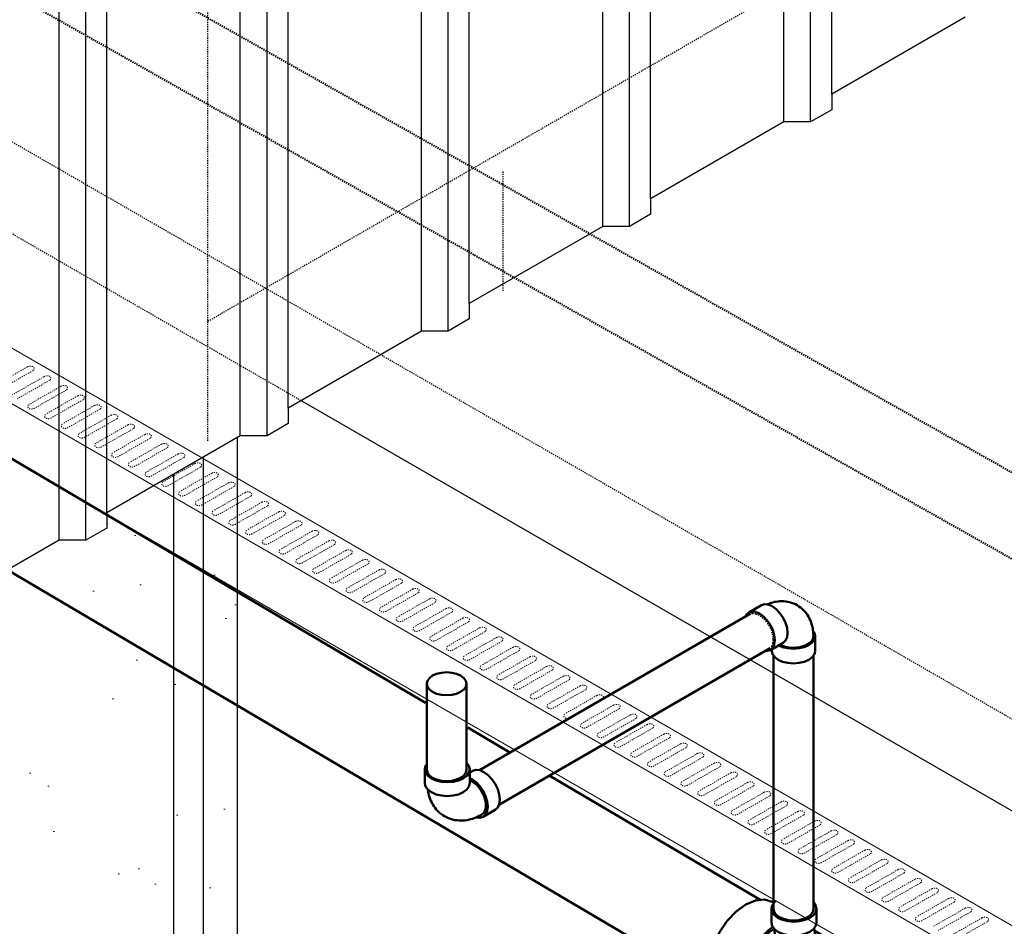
# Model space of a CAD drawing. Header units: inches. Extents: x -17970 to 20481, y 167 to 1796.
# Tile 29 of 35: x 1389 to 1475, y 941 to 1021. Entities that reach past the tile are written whole.
import ezdxf

# ---------------------------------------------------------------- set-up
doc = ezdxf.new("R2010")
doc.units = ezdxf.units.IN
doc.header["$LTSCALE"] = 0.4
doc.header["$MEASUREMENT"] = 0
for name, pattern in [('Dash - 1_16_', [0.1875, 0.125, -0.0625]), ('Dot 1_32_', [0.03125, 0, -0.03125]), ('HIDDEN2', [0.1875, 0.125, -0.0625])]:
    doc.linetypes.add(name, pattern=pattern)
for name, color, linetype in [('G-ANNO-TTLB', 7, 'Continuous'), ('M-ANNO-HATCH', 8, 'Continuous'), ('P-PIPE', 3, 'Continuous')]:
    doc.layers.add(name, color=color, linetype=linetype)
doc.layers.add('M-DETL-LIGHT', color=1, linetype='Continuous', lineweight=0)
doc.layers.add('M-SECT-PATT', color=9, linetype='Continuous', lineweight=18, true_color=0x808080)

# ---------------------------------------------------------------- blocks, each defined once
blk = doc.blocks.new('Bend - PVC - Sch 40 - DWV_USACE - Standard-V19-DRAINAGE ISOMETRIC')
at = {"layer": 'P-PIPE', "color": 90, "lineweight": 50}
for p, q in [((892.597, 266.412), (892.357, 266.551)), ((892.619, 266.704), (892.617, 265.479)), ((896.575, 265.474), (896.577, 266.7)), ((890.378, 263.123), (891.438, 262.51))]:
    blk.add_line(p, q, dxfattribs=at)
for points in [[(892.831, 267.2, 0), (892.686, 266.999, 0), (892.619, 266.703, 0), (892.686, 266.408, 0), (892.884, 266.133, 0), (893.198, 265.896, 0), (893.608, 265.715, 0), (894.086, 265.6, 0), (894.598, 265.561, 0), (895.11, 265.599, 0), (895.587, 265.713, 0), (895.997, 265.894, 0)], [(895.997, 265.894, 0), (896.312, 266.13, 0), (896.509, 266.405, 0), (896.577, 266.7, 0), (896.509, 266.996, 0), (896.369, 267.191, 0)], [(890.376, 263.124, 0), (890.154, 263.33, 0), (890.015, 263.64, 0), (889.968, 264.031, 0), (890.016, 264.477, 0), (890.156, 264.947, 0), (890.379, 265.41, 0), (890.669, 265.834, 0), (891.007, 266.19, 0), (891.369, 266.454, 0)], [(891.369, 266.454, 0), (891.731, 266.607, 0), (892.068, 266.64, 0), (892.358, 266.55, 0)], [(892.43, 265.841, 0), (892.067, 265.578, 0), (891.73, 265.222, 0), (891.44, 264.798, 0), (891.217, 264.335, 0), (891.077, 263.864, 0), (891.028, 263.419, 0), (891.076, 263.027, 0), (891.215, 262.718, 0), (891.437, 262.511, 0), (891.726, 262.421, 0), (892.064, 262.454, 0), (892.07, 262.457, 0)], [(891.553, 262.709, 0), (891.355, 262.892, 0), (891.209, 263.275, 0), (891.209, 263.771, 0), (891.357, 264.322, 0), (891.634, 264.862, 0), (892.006, 265.324, 0), (892.577, 265.733, 0)], [(892.597, 265.912, 0), (892.43, 265.841, 0)], [(895.996, 264.668, 0), (895.586, 264.487, 0), (895.109, 264.374, 0), (894.596, 264.335, 0), (894.084, 264.375, 0), (893.607, 264.489, 0), (893.197, 264.671, 0), (892.883, 264.907, 0), (892.685, 265.183, 0), (892.617, 265.478, 0), (892.617, 265.478, 0)], [(896.575, 265.475, 0), (896.508, 265.18, 0), (896.31, 264.905, 0), (895.996, 264.668, 0)], [(894.832, 262.556, 0), (894.995, 262.657, 0), (895.15, 262.769, 0), (895.296, 262.891, 0), (895.433, 263.021, 0), (895.559, 263.159, 0), (895.675, 263.302, 0), (895.781, 263.451, 0), (895.876, 263.604, 0), (895.961, 263.759, 0), (896.036, 263.918, 0), (896.102, 264.077, 0), (896.159, 264.238, 0), (896.207, 264.399, 0), (896.248, 264.561, 0), (896.281, 264.723, 0), (896.306, 264.885, 0), (896.309, 264.905, 0)], [(894.832, 262.556, 0), (894.663, 262.466, 0), (894.488, 262.388, 0), (894.31, 262.323, 0), (894.128, 262.27, 0), (893.946, 262.23, 0), (893.763, 262.202, 0), (893.582, 262.185, 0), (893.402, 262.179, 0), (893.225, 262.184, 0), (893.05, 262.198, 0), (892.879, 262.222, 0), (892.712, 262.253, 0), (892.548, 262.292, 0), (892.388, 262.339, 0), (892.231, 262.391, 0), (892.078, 262.45, 0), (891.928, 262.515, 0), (891.782, 262.585, 0), (891.639, 262.66, 0), (891.553, 262.709, 0)]]:
    blk.add_polyline3d(points, dxfattribs=at)
blk = doc.blocks.new('Tee Reducing Sanitary - PVC - Sch 40 - DWV - Standard-1119775-DRAINAGE ISOMETRIC ALTERNATE - PLAN 2')
at = {"layer": 'P-PIPE', "color": 90, "lineweight": 50}
for p, q in [((2240.761, -544.961), (2240.653, -545.025)), ((2236.876, -545.563), (2236.877, -546.788)), ((2240.835, -546.786), (2240.834, -545.561)), ((2236.971, -547.536), (2235.359, -548.486)), ((2234.404, -548.706), (2231.591, -550.364)), ((2242.653, -554.604), (2245.467, -552.947)), ((2239.766, -555.963), (2242.504, -554.35)), ((2236.296, -558.35), (2239.11, -556.692))]:
    blk.add_line(p, q, dxfattribs=at)
for points in [[(2237.16, -544.978, 0), (2237.142, -544.992, 0), (2236.944, -545.267, 0), (2236.876, -545.563, 0), (2236.944, -545.858, 0), (2237.141, -546.133, 0), (2237.456, -546.37, 0)], [(2237.456, -546.37, 0), (2237.866, -546.551, 0), (2238.343, -546.665, 0), (2238.855, -546.704, 0), (2239.367, -546.664, 0), (2239.845, -546.55, 0), (2240.255, -546.369, 0), (2240.569, -546.132, 0), (2240.767, -545.857, 0), (2240.834, -545.561, 0), (2240.767, -545.266, 0), (2240.569, -544.99, 0), (2240.481, -544.924, 0)], [(2240.771, -544.955, 0), (2241.444, -544.748, 0), (2242.231, -544.827, 0), (2243.077, -545.188, 0)], [(2243.077, -545.188, 0), (2243.927, -545.805, 0), (2244.721, -546.637, 0), (2245.405, -547.627, 0), (2245.933, -548.707, 0), (2246.269, -549.804, 0), (2246.391, -550.843, 0), (2246.288, -551.753, 0), (2245.97, -552.473, 0), (2245.457, -552.952, 0)], [(2237.457, -547.595, 0), (2237.142, -547.359, 0), (2236.945, -547.083, 0), (2236.877, -546.789, 0)], [(2240.835, -546.786, 0), (2240.768, -547.082, 0), (2240.57, -547.357, 0), (2240.255, -547.594, 0), (2239.845, -547.775, 0), (2239.368, -547.89, 0), (2238.856, -547.929, 0), (2238.344, -547.89, 0), (2237.866, -547.776, 0), (2237.457, -547.595, 0)], [(2237.076, -547.286, 0), (2237.069, -547.346, 0), (2237.047, -547.498, 0), (2237.02, -547.654, 0), (2236.988, -547.813, 0), (2236.95, -547.975, 0), (2236.907, -548.14, 0), (2236.859, -548.307, 0), (2236.806, -548.476, 0), (2236.748, -548.646, 0), (2236.684, -548.817, 0), (2236.684, -548.818, 0)], [(2240.583, -547.372, 0), (2240.569, -547.54, 0), (2240.54, -547.793, 0), (2240.504, -548.047, 0), (2240.46, -548.301, 0), (2240.408, -548.555, 0), (2240.349, -548.81, 0), (2240.283, -549.064, 0), (2240.21, -549.318, 0), (2240.13, -549.571, 0), (2240.044, -549.823, 0), (2239.95, -550.074, 0), (2239.851, -550.324, 0), (2239.745, -550.572, 0), (2239.639, -550.804, 0)], [(2240.63, -547.35, 0), (2241.062, -547.663, 0), (2241.805, -548.442, 0), (2242.446, -549.369, 0), (2242.941, -550.38, 0), (2243.255, -551.408, 0), (2243.369, -552.381, 0), (2243.273, -553.233, 0), (2242.975, -553.907, 0), (2242.494, -554.356, 0)], [(2241.831, -554.803, 0), (2241.971, -554.817, 0), (2242.643, -554.61, 0), (2243.157, -554.13, 0), (2243.475, -553.411, 0), (2243.577, -552.501, 0), (2243.456, -551.462, 0), (2243.12, -550.365, 0), (2242.592, -549.285, 0), (2241.907, -548.295, 0), (2241.113, -547.463, 0), (2240.724, -547.18, 0)], [(2234.414, -548.701, 0), (2235.087, -548.494, 0), (2235.874, -548.573, 0), (2236.72, -548.934, 0)], [(2236.72, -548.934, 0), (2237.57, -549.551, 0), (2238.364, -550.383, 0), (2239.048, -551.373, 0), (2239.576, -552.453, 0), (2239.913, -553.55, 0), (2240.034, -554.589, 0), (2239.931, -555.499, 0), (2239.613, -556.218, 0), (2239.108, -556.69, 0)], [(2233.907, -550.591, 0), (2233.06, -550.231, 0), (2232.274, -550.151, 0), (2231.601, -550.358, 0), (2231.088, -550.838, 0), (2231.018, -550.995, 0)], [(2235.1, -558.511, 0), (2235.614, -558.563, 0), (2236.286, -558.356, 0), (2236.8, -557.876, 0), (2237.118, -557.157, 0), (2237.22, -556.246, 0), (2237.099, -555.207, 0), (2236.763, -554.11, 0), (2236.235, -553.03, 0), (2235.55, -552.04, 0), (2234.756, -551.209, 0), (2233.907, -550.591, 0)]]:
    blk.add_polyline3d(points, dxfattribs=at)
blk = doc.blocks.new('Bend - PVC - Sch 40 - DWV_USACE - Standard-1148485-DRAINAGE ISOMETRIC')
at = {"layer": 'P-PIPE', "color": 90, "lineweight": 50}
for p, q in [((954.17, 389.69), (952.05, 390.91)), ((943.11, 385.74), (943.11, 383.29)), ((948.45, 384.66), (950.57, 383.44)), ((950.32, 383.29), (950.32, 383.58))]:
    blk.add_line(p, q, dxfattribs=at)
for points in [[(946.09, 390.9, 0), (945.8, 390.72, 0), (945.52, 390.51, 0), (945.26, 390.3, 0), (945.02, 390.06, 0), (944.79, 389.81, 0), (944.58, 389.56, 0), (944.4, 389.29, 0), (944.23, 389.02, 0), (944.08, 388.74, 0), (943.94, 388.46, 0), (943.83, 388.18, 0), (943.73, 387.89, 0), (943.64, 387.61, 0), (943.57, 387.33, 0), (943.51, 387.04, 0), (943.47, 386.76, 0), (943.44, 386.48, 0), (943.42, 386.2, 0), (943.4, 385.92, 0), (943.4, 385.74, 0)], [(946.09, 390.9, 0), (946.4, 391.06, 0), (946.71, 391.2, 0), (947.03, 391.32, 0), (947.36, 391.41, 0), (947.69, 391.49, 0), (948.01, 391.54, 0), (948.34, 391.57, 0), (948.66, 391.58, 0), (948.97, 391.57, 0), (949.28, 391.54, 0), (949.58, 391.5, 0), (949.88, 391.45, 0), (950.17, 391.38, 0), (950.45, 391.3, 0), (950.73, 391.2, 0), (950.99, 391.1, 0), (951.13, 391.04, 0)], [(948.45, 384.66, 0), (948.45, 384.66, 0), (948.04, 385.04, 0), (947.79, 385.6, 0), (947.7, 386.31, 0), (947.79, 387.13, 0), (948.04, 387.98, 0), (948.45, 388.83, 0), (948.97, 389.6, 0), (949.59, 390.25, 0), (950.25, 390.73, 0)], [(950.25, 390.73, 0), (950.91, 391.01, 0), (951.52, 391.07, 0), (952.05, 390.91, 0), (952.05, 390.91, 0)], [(952.37, 389.51, 0), (951.71, 389.03, 0), (951.09, 388.38, 0), (950.57, 387.6, 0), (950.16, 386.76, 0), (949.91, 385.9, 0), (949.82, 385.09, 0), (949.91, 384.38, 0), (950.17, 383.82, 0), (950.57, 383.44, 0), (951.1, 383.28, 0), (951.32, 383.3, 0)], [(954.67, 389.1, 0), (954.58, 389.31, 0), (954.17, 389.68, 0), (953.64, 389.85, 0), (953.03, 389.79, 0), (952.37, 389.51, 0)], [(943.44, 386.56, 0), (943.23, 386.28, 0), (943.11, 385.74, 0), (943.23, 385.2, 0), (943.59, 384.7, 0), (944.17, 384.27, 0), (944.91, 383.94, 0), (945.78, 383.73, 0), (946.71, 383.66, 0), (947.65, 383.73, 0), (948.52, 383.94, 0), (949.14, 384.21, 0)], [(943.41, 385.77, 0), (943.43, 385.47, 0), (943.57, 385.13, 0), (943.82, 384.81, 0), (944.17, 384.52, 0), (944.6, 384.27, 0), (945.1, 384.07, 0), (945.66, 383.93, 0), (946.26, 383.84, 0), (946.87, 383.83, 0), (947.47, 383.88, 0), (948.05, 383.99, 0), (948.59, 384.16, 0), (948.93, 384.33, 0)], [(949.26, 381.82, 0), (948.52, 381.49, 0), (947.65, 381.28, 0), (946.71, 381.21, 0), (945.78, 381.28, 0), (944.91, 381.49, 0), (944.17, 381.82, 0), (943.59, 382.25, 0), (943.23, 382.75, 0), (943.11, 383.27, 0)], [(950.32, 383.29, 0), (950.2, 382.75, 0), (949.84, 382.25, 0), (949.26, 381.82, 0)]]:
    blk.add_polyline3d(points, dxfattribs=at)
blk = doc.blocks.new('base isometric')
at = {"layer": 'M-SECT-PATT', "ltscale": 12}
h = blk.add_hatch(dxfattribs=at)
h.set_pattern_fill('AR-SAND', color=256, scale=8)
h.paths.add_polyline_path([(1396.419, 977.706), (1407.901, 984.335), (1407.901, 817.242), (1404.901, 815.51), (1402.302, 817.01), (1159.302, 676.714), (1159.302, 719.437), (1183.302, 733.294), (1213.302, 779.628), (1213.302, 907.037), (1215.9, 905.538), (1215.9, 904.178), (1217.753, 903.108), (1220.108, 903.108), (1231.853, 896.326), (1231.853, 894.968), (1233.707, 893.897), (1236.061, 893.897), (1241.577, 890.713), (1241.577, 889.826), (1243.66, 888.623), (1245.742, 889.826), (1245.742, 890.713), (1248.63, 892.38), (1250.984, 892.38), (1252.838, 893.45), (1252.838, 894.809), (1264.583, 901.591), (1266.937, 901.591), (1268.791, 902.661), (1268.791, 904.02), (1280.537, 910.801), (1282.891, 910.801), (1284.745, 911.872), (1284.745, 913.231), (1296.49, 920.012), (1298.844, 920.012), (1300.698, 921.083), (1300.698, 922.442), (1312.444, 929.223), (1314.798, 929.223), (1316.652, 930.293), (1316.652, 931.652), (1328.397, 938.434), (1330.751, 938.434), (1332.605, 939.504), (1332.605, 940.863), (1344.351, 947.644), (1346.705, 947.644), (1348.559, 948.715), (1348.559, 950.074), (1360.304, 956.855), (1362.658, 956.855), (1364.512, 957.926), (1364.512, 959.285), (1376.258, 966.066), (1378.612, 966.066), (1380.466, 967.136), (1380.466, 968.495), (1392.211, 975.277), (1394.565, 975.277), (1396.419, 976.347)])
at = {"layer": 'M-ANNO-HATCH'}
for p, q in [((1460.233, 1014.549), (1460.233, 1096.642)), ((1458.379, 1012.12), (1458.379, 1095.572)), ((1456.025, 1012.12), (1456.025, 1094.212)), ((1444.28, 1005.339), (1444.28, 1087.431)), ((1442.426, 1002.909), (1442.426, 1086.361)), ((1440.072, 1002.909), (1440.072, 1085.002)), ((1428.326, 996.128), (1428.326, 1078.22)), ((1426.472, 993.698), (1426.472, 1077.15)), ((1424.118, 993.698), (1424.118, 1075.791)), ((1412.373, 986.917), (1412.373, 1069.01)), ((1410.519, 984.488), (1410.519, 1067.939)), ((1408.165, 984.488), (1408.165, 1066.58)), ((1396.419, 977.706), (1396.419, 1059.799)), ((1394.565, 975.277), (1394.565, 1058.728)), ((1392.211, 975.277), (1392.211, 1057.369))]:
    blk.add_line(p, q, dxfattribs=at)
at = {"layer": 'M-DETL-LIGHT'}
for p, q in [((684.684, 1398.275), (1502.537, 926.088)), ((1498.294, 923.638), (680.441, 1395.826)), ((684.684, 1388.477), (1498.294, 918.739))]:
    blk.add_line(p, q, dxfattribs=at)
at = {"layer": 'M-DETL-LIGHT', "linetype": 'HIDDEN2'}
for p, q in [((1389.434, 990.547), (1386.644, 988.951)), ((1389.9, 990.21), (1387.06, 988.586)), ((1390.909, 989.695), (1388.119, 988.1)), ((1391.375, 989.359), (1388.534, 987.735)), ((1392.383, 988.844), (1389.593, 987.249)), ((1392.849, 988.508), (1390.008, 986.884)), ((1393.857, 987.993), (1391.067, 986.398)), ((1394.323, 987.657), (1391.482, 986.032)), ((1395.331, 987.142), (1392.541, 985.547)), ((1395.798, 986.806), (1392.957, 985.181)), ((1396.806, 986.291), (1394.016, 984.695)), ((1397.272, 985.954), (1394.431, 984.33)), ((1398.28, 985.44), (1395.49, 983.844)), ((1398.746, 985.103), (1395.905, 983.479)), ((1399.754, 984.588), (1396.964, 982.993)), ((1400.22, 984.252), (1397.379, 982.628)), ((1401.228, 983.737), (1398.438, 982.142)), ((1401.695, 983.401), (1398.854, 981.777)), ((1402.703, 982.886), (1399.913, 981.291)), ((1403.169, 982.55), (1400.328, 980.925)), ((1404.177, 982.035), (1401.387, 980.44)), ((1404.643, 981.699), (1401.802, 980.074)), ((1405.651, 981.184), (1402.861, 979.588)), ((1406.117, 980.848), (1403.276, 979.223)), ((1407.125, 980.333), (1404.335, 978.737)), ((1407.592, 979.996), (1404.751, 978.372)), ((1408.6, 979.482), (1405.81, 977.886)), ((1409.066, 979.145), (1406.225, 977.521)), ((1410.074, 978.63), (1407.284, 977.035)), ((1410.54, 978.294), (1407.699, 976.67)), ((1411.548, 977.779), (1408.758, 976.184)), ((1412.014, 977.443), (1409.173, 975.819)), ((1413.023, 976.928), (1410.232, 975.333)), ((1413.489, 976.592), (1410.648, 974.967)), ((1414.497, 976.077), (1411.707, 974.482)), ((1414.963, 975.741), (1412.122, 974.116)), ((1415.971, 975.226), (1413.181, 973.63)), ((1416.437, 974.889), (1413.596, 973.265)), ((1417.445, 974.375), (1414.655, 972.779)), ((1417.911, 974.038), (1415.07, 972.414)), ((1418.92, 973.523), (1416.129, 971.928)), ((1419.386, 973.187), (1416.545, 971.563)), ((1420.394, 972.672), (1417.604, 971.077)), ((1420.86, 972.336), (1418.019, 970.712)), ((1421.868, 971.821), (1419.078, 970.226)), ((1422.334, 971.485), (1419.493, 969.86)), ((1423.342, 970.97), (1420.552, 969.375)), ((1423.808, 970.634), (1420.968, 969.009)), ((1424.817, 970.119), (1422.026, 968.523)), ((1425.283, 969.782), (1422.442, 968.158)), ((1426.291, 969.268), (1423.501, 967.672)), ((1426.757, 968.931), (1423.916, 967.307)), ((1427.765, 968.416), (1424.975, 966.821)), ((1428.231, 968.08), (1425.39, 966.456)), ((1429.239, 967.565), (1426.449, 965.97)), ((1429.705, 967.229), (1426.865, 965.605)), ((1430.714, 966.714), (1427.923, 965.119)), ((1431.18, 966.378), (1428.339, 964.753)), ((1432.188, 965.863), (1429.398, 964.268)), ((1432.654, 965.527), (1429.813, 963.902)), ((1433.662, 965.012), (1430.872, 963.416)), ((1434.128, 964.675), (1431.287, 963.051)), ((1435.136, 964.161), (1432.346, 962.565)), ((1435.602, 963.824), (1432.762, 962.2)), ((1436.611, 963.309), (1433.82, 961.714)), ((1437.077, 962.973), (1434.236, 961.349)), ((1438.085, 962.458), (1435.295, 960.863)), ((1438.551, 962.122), (1435.71, 960.498)), ((1439.559, 961.607), (1436.769, 960.012)), ((1440.025, 961.271), (1437.184, 959.646)), ((1441.033, 960.756), (1438.243, 959.161)), ((1441.499, 960.42), (1438.659, 958.795)), ((1442.508, 959.905), (1439.717, 958.309)), ((1442.974, 959.569), (1440.133, 957.944)), ((1443.982, 959.054), (1441.192, 957.458)), ((1444.448, 958.717), (1441.607, 957.093)), ((1445.456, 958.203), (1442.666, 956.607)), ((1445.922, 957.866), (1443.081, 956.242)), ((1446.93, 957.351), (1444.14, 955.756)), ((1447.396, 957.015), (1444.556, 955.391)), ((1448.405, 956.5), (1445.614, 954.905)), ((1448.871, 956.164), (1446.03, 954.54)), ((1449.879, 955.649), (1447.089, 954.054)), ((1450.345, 955.313), (1447.504, 953.688)), ((1451.353, 954.798), (1448.563, 953.202)), ((1451.819, 954.462), (1448.978, 952.837)), ((1452.827, 953.947), (1450.037, 952.351)), ((1453.293, 953.61), (1450.453, 951.986)), ((1454.302, 953.096), (1451.511, 951.5)), ((1454.768, 952.759), (1451.927, 951.135)), ((1455.776, 952.244), (1452.986, 950.649)), ((1456.242, 951.908), (1453.401, 950.284)), ((1457.25, 951.393), (1454.46, 949.798)), ((1457.716, 951.057), (1454.875, 949.433)), ((1458.724, 950.542), (1455.934, 948.947)), ((1459.19, 950.206), (1456.35, 948.581)), ((1460.199, 949.691), (1457.408, 948.096)), ((1460.665, 949.355), (1457.824, 947.73)), ((1461.673, 948.84), (1458.883, 947.244)), ((1462.139, 948.503), (1459.298, 946.879)), ((1463.147, 947.989), (1460.357, 946.393)), ((1463.613, 947.652), (1460.772, 946.028)), ((1464.621, 947.137), (1461.831, 945.542)), ((1465.087, 946.801), (1462.247, 945.177)), ((1466.096, 946.286), (1463.305, 944.691)), ((1466.562, 945.95), (1463.721, 944.326)), ((1467.57, 945.435), (1464.78, 943.84)), ((1468.036, 945.099), (1465.195, 943.474)), ((1469.044, 944.584), (1466.254, 942.989)), ((1469.51, 944.248), (1466.669, 942.623)), ((1470.518, 943.733), (1467.728, 942.137)), ((1470.984, 943.396), (1468.144, 941.772)), ((1471.993, 942.882), (1469.202, 941.286)), ((1472.459, 942.545), (1469.618, 940.921)), ((1473.467, 942.03), (1470.677, 940.435)), ((1473.933, 941.694), (1471.092, 940.07))]:
    blk.add_line(p, q, dxfattribs=at)
at = {"layer": 'M-DETL-LIGHT', "linetype": 'HIDDEN2', "extrusion": (0, 0, -1)}
for centre, start_param, end_param in [((1389.663, 990.375), 4.095331, 7.203451), ((1391.137, 989.524), 4.095331, 7.203451), ((1392.611, 988.673), 4.095331, 7.203451), ((1394.086, 987.822), 4.095331, 7.203451), ((1389.821, 987.078), 0.920266, 4.095331), ((1395.56, 986.971), 4.095331, 7.203451), ((1391.296, 986.227), 0.920266, 4.095331), ((1397.034, 986.12), 4.095331, 7.203451), ((1392.77, 985.375), 0.920266, 4.095331), ((1398.508, 985.269), 4.095331, 7.203451), ((1394.244, 984.524), 0.920266, 4.095331), ((1399.983, 984.417), 4.095331, 7.203451), ((1395.718, 983.673), 0.920266, 4.095331), ((1401.457, 983.566), 4.095331, 7.203451), ((1397.193, 982.822), 0.920266, 4.095331), ((1402.931, 982.715), 4.095331, 7.203451), ((1398.667, 981.971), 0.920266, 4.095331), ((1404.405, 981.864), 4.095331, 7.203451), ((1400.141, 981.12), 0.920266, 4.095331), ((1401.615, 980.269), 0.920266, 4.095331), ((1405.88, 981.013), 4.095331, 7.203451), ((1403.09, 979.417), 0.920266, 4.095331), ((1407.354, 980.162), 4.095331, 7.203451), ((1408.828, 979.31), 4.095331, 7.203451), ((1404.564, 978.566), 0.920266, 4.095331), ((1410.303, 978.459), 4.095331, 7.203451), ((1406.038, 977.715), 0.920266, 4.095331), ((1411.777, 977.608), 4.095331, 7.203451), ((1407.512, 976.864), 0.920266, 4.095331), ((1413.251, 976.757), 4.095331, 7.203451), ((1408.987, 976.013), 0.920266, 4.095331), ((1414.725, 975.906), 4.095331, 7.203451), ((1410.461, 975.162), 0.920266, 4.095331), ((1416.2, 975.055), 4.095331, 7.203451), ((1411.935, 974.31), 0.920266, 4.095331), ((1417.674, 974.203), 4.095331, 7.203451), ((1413.409, 973.459), 0.920266, 4.095331), ((1419.148, 973.352), 4.095331, 7.203451), ((1414.884, 972.608), 0.920266, 4.095331), ((1420.622, 972.501), 4.095331, 7.203451), ((1416.358, 971.757), 0.920266, 4.095331), ((1422.097, 971.65), 4.095331, 7.203451), ((1417.832, 970.906), 0.920266, 4.095331), ((1423.571, 970.799), 4.095331, 7.203451), ((1419.306, 970.055), 0.920266, 4.095331), ((1425.045, 969.948), 4.095331, 7.203451), ((1420.781, 969.203), 0.920266, 4.095331), ((1426.519, 969.096), 4.095331, 7.203451), ((1422.255, 968.352), 0.920266, 4.095331), ((1427.994, 968.245), 4.095331, 7.203451), ((1423.729, 967.501), 0.920266, 4.095331), ((1429.468, 967.394), 4.095331, 7.203451), ((1425.203, 966.65), 0.920266, 4.095331), ((1430.942, 966.543), 4.095331, 7.203451), ((1426.678, 965.799), 0.920266, 4.095331), ((1432.416, 965.692), 4.095331, 7.203451), ((1428.152, 964.948), 0.920266, 4.095331), ((1433.891, 964.841), 4.095331, 7.203451), ((1429.626, 964.096), 0.920266, 4.095331), ((1435.365, 963.99), 4.095331, 7.203451), ((1431.1, 963.245), 0.920266, 4.095331), ((1436.839, 963.138), 4.095331, 7.203451), ((1432.575, 962.394), 0.920266, 4.095331), ((1438.313, 962.287), 4.095331, 7.203451), ((1434.049, 961.543), 0.920266, 4.095331), ((1439.788, 961.436), 4.095331, 7.203451), ((1435.523, 960.692), 0.920266, 4.095331), ((1441.262, 960.585), 4.095331, 7.203451), ((1436.997, 959.841), 0.920266, 4.095331), ((1442.736, 959.734), 4.095331, 7.203451), ((1438.472, 958.99), 0.920266, 4.095331), ((1444.21, 958.883), 4.095331, 7.203451), ((1439.946, 958.138), 0.920266, 4.095331), ((1445.685, 958.031), 4.095331, 7.203451), ((1441.42, 957.287), 0.920266, 4.095331), ((1447.159, 957.18), 4.095331, 7.203451), ((1442.894, 956.436), 0.920266, 4.095331), ((1448.633, 956.329), 4.095331, 7.203451), ((1444.369, 955.585), 0.920266, 4.095331), ((1450.107, 955.478), 4.095331, 7.203451), ((1445.843, 954.734), 0.920266, 4.095331), ((1451.582, 954.627), 4.095331, 7.203451), ((1447.317, 953.883), 0.920266, 4.095331), ((1453.056, 953.776), 4.095331, 7.203451), ((1448.791, 953.031), 0.920266, 4.095331), ((1454.53, 952.924), 4.095331, 7.203451), ((1450.266, 952.18), 0.920266, 4.095331), ((1456.004, 952.073), 4.095331, 7.203451), ((1451.74, 951.329), 0.920266, 4.095331), ((1457.479, 951.222), 4.095331, 7.203451), ((1453.214, 950.478), 0.920266, 4.095331), ((1458.953, 950.371), 4.095331, 7.203451), ((1454.688, 949.627), 0.920266, 4.095331), ((1460.427, 949.52), 4.095331, 7.203451), ((1456.163, 948.776), 0.920266, 4.095331), ((1461.901, 948.669), 4.095331, 7.203451), ((1457.637, 947.924), 0.920266, 4.095331), ((1463.376, 947.817), 4.095331, 7.203451), ((1459.111, 947.073), 0.920266, 4.095331), ((1464.85, 946.966), 4.095331, 7.203451), ((1460.585, 946.222), 0.920266, 4.095331), ((1466.324, 946.115), 4.095331, 7.203451), ((1462.06, 945.371), 0.920266, 4.095331), ((1467.798, 945.264), 4.095331, 7.203451), ((1463.534, 944.52), 0.920266, 4.095331), ((1469.273, 944.413), 4.095331, 7.203451), ((1465.008, 943.669), 0.920266, 4.095331), ((1470.747, 943.562), 4.095331, 7.203451), ((1466.482, 942.817), 0.920266, 4.095331), ((1472.221, 942.711), 4.095331, 7.203451), ((1467.957, 941.966), 0.920266, 4.095331), ((1473.695, 941.859), 4.095331, 7.203451)]:
    blk.add_ellipse(centre, major_axis=(0.355, 0.042), ratio=0.675017, start_param=start_param, end_param=end_param, dxfattribs=at)
at = {"layer": 'M-SECT-PATT', "linetype": 'HIDDEN2', "lineweight": -3}
for p, q in [((1493.305, 949.591), (683.153, 1417.333)), ((1405.302, 984.038), (1405.302, 1107.811)), ((1561.285, 1084.591), (1405.302, 994.534)), ((1413.507, 987.572), (1266.59, 1072.395)), ((1431.283, 1007.742), (1431.283, 997.189))]:
    blk.add_line(p, q, dxfattribs=at)
at = {"layer": 'M-SECT-PATT', "lineweight": -3}
for p, q in [((1563.427, 901.016), (1413.507, 987.572)), ((1407.901, 984.335), (1407.901, 817.242)), ((1404.901, 982.603), (1404.901, 815.51)), ((1402.302, 817.01), (1402.302, 981.103))]:
    blk.add_line(p, q, dxfattribs=at)
blk.add_lwpolyline([(1471.979, 1021.331), (1460.233, 1014.549), (1460.233, 1013.19), (1458.379, 1012.12), (1456.025, 1012.12), (1444.28, 1005.339), (1444.28, 1003.979), (1442.426, 1002.909), (1440.072, 1002.909), (1428.326, 996.128), (1428.326, 994.769), (1426.472, 993.698), (1424.118, 993.698), (1412.373, 986.917), (1412.373, 985.558), (1410.519, 984.488), (1408.165, 984.488), (1396.419, 977.706), (1396.419, 976.347), (1394.565, 975.277), (1392.211, 975.277), (1380.466, 968.495)], dxfattribs=at)
at = {"layer": 'P-PIPE', "color": 90, "linetype": 'Dash - 1_16_', "lineweight": 50}
for p, q in [((1329.937, 1063.877), (1483.35, 977.149)), ((1480.075, 971.39), (1326.579, 1058.165))]:
    blk.add_line(p, q, dxfattribs=at)
at = {"layer": 'P-PIPE', "color": 90, "lineweight": 50}
for p, q in [((1348.203, 1005.95), (1424.479, 960.976)), ((1449.722, 936.08), (1343.226, 998.872)), ((1429.22, 955.043), (1453.009, 968.778)), ((1454.757, 965.745), (1430.985, 952.021)), ((1455.121, 942.811), (1455.121, 965.124)), ((1458.621, 965.124), (1458.621, 942.814)), ((1424.581, 955.085), (1424.581, 962.644)), ((1428.081, 962.644), (1428.081, 955.085)), ((1428.198, 958.783), (1431.909, 956.596)), ((1435.372, 954.554), (1453.987, 943.578))]:
    blk.add_line(p, q, dxfattribs=at)
at = {"layer": 'P-PIPE', "color": 90, "linetype": 'Dot 1_32_', "lineweight": 50}
for points in [[(1453.884, 968.692, 0), (1453.564, 968.828, 0), (1453.265, 968.857, 0), (1453.009, 968.778, 0)], [(1455.12, 966.548, 0), (1455.079, 966.942, 0), (1454.955, 967.358, 0), (1454.759, 967.768, 0), (1454.503, 968.143, 0), (1454.204, 968.458, 0), (1453.884, 968.692, 0)], [(1454.757, 965.745, 0), (1454.954, 965.929, 0), (1455.078, 966.202, 0), (1455.12, 966.548, 0)]]:
    blk.add_polyline3d(points, dxfattribs=at)
at = {"layer": 'P-PIPE', "color": 90, "lineweight": 50}
for points in [[(1425.093, 961.929, 0), (1424.815, 962.139, 0), (1424.64, 962.382, 0), (1424.581, 962.644, 0), (1424.64, 962.905, 0), (1424.815, 963.149, 0), (1425.093, 963.358, 0)], [(1425.093, 963.358, 0), (1425.456, 963.519, 0), (1425.878, 963.62, 0), (1426.331, 963.654, 0), (1426.784, 963.62, 0), (1427.206, 963.519, 0), (1427.568, 963.358, 0)], [(1427.568, 963.358, 0), (1427.846, 963.149, 0), (1428.021, 962.905, 0), (1428.081, 962.644, 0), (1428.021, 962.382, 0), (1427.846, 962.139, 0), (1427.568, 961.929, 0)], [(1427.568, 961.929, 0), (1427.206, 961.769, 0), (1426.784, 961.668, 0), (1426.331, 961.633, 0), (1425.878, 961.668, 0), (1425.456, 961.769, 0), (1425.093, 961.929, 0)], [(1424.581, 955.085, 0), (1424.64, 954.824, 0), (1424.815, 954.58, 0), (1425.093, 954.371, 0)], [(1427.568, 954.371, 0), (1427.846, 954.58, 0), (1428.021, 954.824, 0), (1428.081, 955.085, 0)], [(1425.093, 954.371, 0), (1425.456, 954.21, 0), (1425.878, 954.109, 0), (1426.331, 954.075, 0), (1426.784, 954.109, 0), (1427.206, 954.21, 0), (1427.568, 954.371, 0)], [(1455.121, 942.811, 0), (1455.181, 942.55, 0), (1455.356, 942.306, 0), (1455.634, 942.097, 0)], [(1458.109, 942.097, 0), (1458.387, 942.306, 0), (1458.562, 942.55, 0), (1458.621, 942.811, 0)], [(1455.634, 942.097, 0), (1455.996, 941.936, 0), (1456.419, 941.835, 0), (1456.871, 941.801, 0), (1457.324, 941.835, 0), (1457.746, 941.936, 0), (1458.109, 942.097, 0)]]:
    blk.add_polyline3d(points, dxfattribs=at)
at = {"layer": 'P-PIPE', "color": 90, "lineweight": 50, "xscale": -0.5282966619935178, "yscale": 0.5282966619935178, "zscale": 0.5282966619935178}
blk.add_blockref('Bend - PVC - Sch 40 - DWV_USACE - Standard-1148485-DRAINAGE ISOMETRIC', (1957.018, 763.043), dxfattribs=at)
at = {"layer": 'P-PIPE', "color": 90, "lineweight": 50, "xscale": -1}
for name, p in [('Bend - PVC - Sch 40 - DWV_USACE - Standard-V19-DRAINAGE ISOMETRIC', (2320.985, 688.416)), ('Tee Reducing Sanitary - PVC - Sch 40 - DWV - Standard-1119775-DRAINAGE ISOMETRIC ALTERNATE - PLAN 2', (3695.762, 1488.394))]:
    blk.add_blockref(name, p, dxfattribs=at)

msp = doc.modelspace()

# ---------------------------------------------------------------- block references
at = {"layer": 'G-ANNO-TTLB', "color": 4}
msp.add_blockref('base isometric', (0, 0), dxfattribs=at)

doc.saveas('drawing.dxf')
